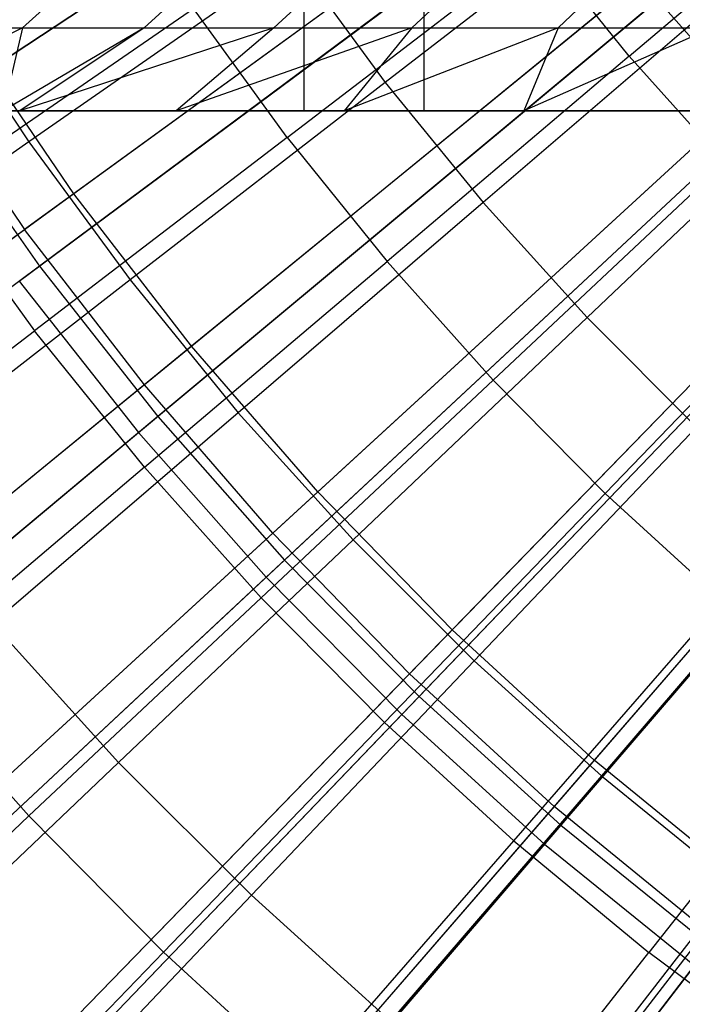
# Model space of a CAD drawing. Extents: x 0.1 to 12.1, y -6 to 6.
# Tile 77 of 256: x 4.741 to 5.055, y -1.323 to -0.857. Entities that reach past the tile are written whole.
import ezdxf

# ---------------------------------------------------------------- set-up
doc = ezdxf.new("R2010")
doc.units = 0
doc.header["$LTSCALE"] = 2.54
doc.layers.get('0').update_dxf_attribs({"linetype": 'CONTINUOUS'})

# ---------------------------------------------------------------- blocks, each defined once
blk = doc.blocks.new('DROPS_COLOR_B-11195_STL')
at = {"color": 0}
for p, q in [((4.87618, -0.90001, 62.82546), (4.87618, 0.89999, 62.82546)), ((4.87618, -0.90001, 62.82546), (4.87618, 0.89999, 62.82546)), ((4.93307, -0.9, 40.09658), (4.93307, 0.9, 40.09658)), ((4.93307, -0.9, 40.09658), (4.93307, 0.9, 40.09658)), ((4.93307, -0.9, 47.77252), (4.93307, 0.9, 47.77252)), ((4.93307, -0.9, 47.77252), (4.93307, 0.9, 47.77252)), ((5.01954, -0.75594, 2.00512), (4.76715, -0.93931, 2.1004)), ((5.01954, -0.75594, 2.00512), (4.76715, -0.93931, 2.1004)), ((4.99575, -0.77322, 13.37336), (4.74376, -0.95631, 13.27646)), ((4.99575, -0.77322, 13.37336), (4.74376, -0.95631, 13.27646)), ((5.03009, -0.87408, 13.71107), (5.14446, -0.77702, 13.75643)), ((5.03009, -0.87408, 13.71107), (5.14446, -0.77702, 13.75643)), ((5.03519, -0.79329, 13.64441), (4.9146, -0.88664, 13.59504)), ((5.03519, -0.79329, 13.64441), (4.9146, -0.88664, 13.59504)), ((5.0644, -0.8141, 2.00512), (4.82288, -1.01159, 2.1004)), ((5.0644, -0.8141, 2.00512), (4.82288, -1.01159, 2.1004)), ((4.74272, -0.86072, 54.51369), (4.78348, -0.82387, 54.49824)), ((4.74272, -0.86072, 54.51369), (4.78348, -0.82387, 54.49824)), ((4.80032, -0.86072, 54.65957), (4.84064, -0.82387, 54.643)), ((4.80032, -0.86072, 54.65957), (4.84064, -0.82387, 54.643)), ((4.86189, -0.86072, 54.80382), (4.90174, -0.82387, 54.78615)), ((4.86189, -0.86072, 54.80382), (4.90174, -0.82387, 54.78615)), ((4.8681, -0.91262, 13.66163), (4.98747, -0.82123, 13.71107)), ((4.8681, -0.91262, 13.66163), (4.98747, -0.82123, 13.71107)), ((4.92723, -0.86072, 54.94597), (4.96658, -0.82387, 54.92722)), ((4.92723, -0.86072, 54.94597), (4.96658, -0.82387, 54.92722)), ((5.03009, -0.87408, 13.71107), (4.98747, -0.82123, 13.71107)), ((5.03009, -0.87408, 13.71107), (4.98747, -0.82123, 13.71107)), ((4.99644, -0.86072, 55.08628), (5.03527, -0.82387, 55.06645)), ((4.99644, -0.86072, 55.08628), (5.03527, -0.82387, 55.06645)), ((4.87116, -0.82748, 13.59504), (4.7457, -0.91481, 13.54139)), ((4.87116, -0.82748, 13.59504), (4.7457, -0.91481, 13.54139)), ((4.87116, -0.82748, 13.59504), (4.9146, -0.88664, 13.59504)), ((4.87116, -0.82748, 13.59504), (4.9146, -0.88664, 13.59504)), ((5.04163, -0.83272, 13.37336), (4.8005, -1.02989, 13.27646)), ((5.04163, -0.83272, 13.37336), (4.8005, -1.02989, 13.27646)), ((5.07668, -0.84418, 13.64441), (4.96097, -0.94351, 13.59504)), ((5.07668, -0.84418, 13.64441), (4.96097, -0.94351, 13.59504)), ((4.70105, -0.84706, 13.54139), (4.7457, -0.91481, 13.54139)), ((4.70105, -0.84706, 13.54139), (4.7457, -0.91481, 13.54139)), ((4.69967, -0.93705, 13.60807), (4.82375, -0.85158, 13.66163)), ((4.69967, -0.93705, 13.60807), (4.82375, -0.85158, 13.66163)), ((4.8681, -0.91262, 13.66163), (4.82375, -0.85158, 13.66163)), ((4.8681, -0.91262, 13.66163), (4.82375, -0.85158, 13.66163)), ((4.74272, -0.86072, 54.51369), (4.66551, -0.90001, 54.41519)), ((4.74272, -0.86072, 54.51369), (4.66551, -0.90001, 54.41519)), ((4.68901, -0.86072, 54.36593), (4.74272, -0.86072, 54.51369)), ((4.68901, -0.86072, 54.36593), (4.74272, -0.86072, 54.51369)), ((4.74272, -0.86072, 54.51369), (4.73353, -0.90001, 54.59675)), ((4.74272, -0.86072, 54.51369), (4.73353, -0.90001, 54.59675)), ((4.80032, -0.86072, 54.65957), (4.73353, -0.90001, 54.59675)), ((4.80032, -0.86072, 54.65957), (4.73353, -0.90001, 54.59675)), ((4.80032, -0.86072, 54.65957), (4.74155, -0.90001, 54.61702)), ((4.80032, -0.86072, 54.65957), (4.74155, -0.90001, 54.61702)), ((4.86189, -0.86072, 54.80382), (4.74155, -0.90001, 54.61702)), ((4.86189, -0.86072, 54.80382), (4.74155, -0.90001, 54.61702)), ((4.74272, -0.86072, 54.51369), (4.80032, -0.86072, 54.65957)), ((4.74272, -0.86072, 54.51369), (4.80032, -0.86072, 54.65957)), ((4.80032, -0.86072, 54.65957), (4.86189, -0.86072, 54.80382)), ((4.80032, -0.86072, 54.65957), (4.86189, -0.86072, 54.80382)), ((4.86189, -0.86072, 54.80382), (4.81553, -0.90001, 54.79413)), ((4.86189, -0.86072, 54.80382), (4.81553, -0.90001, 54.79413)), ((4.92723, -0.86072, 54.94597), (4.81553, -0.90001, 54.79413)), ((4.92723, -0.86072, 54.94597), (4.81553, -0.90001, 54.79413)), ((4.86189, -0.86072, 54.80382), (4.92723, -0.86072, 54.94597)), ((4.86189, -0.86072, 54.80382), (4.92723, -0.86072, 54.94597)), ((4.92723, -0.86072, 54.94597), (4.89513, -0.90001, 54.96816)), ((4.92723, -0.86072, 54.94597), (4.89513, -0.90001, 54.96816)), ((4.99644, -0.86072, 55.08628), (4.89513, -0.90001, 54.96816)), ((4.99644, -0.86072, 55.08628), (4.89513, -0.90001, 54.96816)), ((4.92723, -0.86072, 54.94597), (4.99644, -0.86072, 55.08628)), ((4.92723, -0.86072, 54.94597), (4.99644, -0.86072, 55.08628)), ((4.99644, -0.86072, 55.08628), (4.98029, -0.90001, 55.13906)), ((4.99644, -0.86072, 55.08628), (4.98029, -0.90001, 55.13906)), ((5.06965, -0.86072, 55.22491), (4.98029, -0.90001, 55.13906)), ((5.06965, -0.86072, 55.22491), (4.98029, -0.90001, 55.13906)), ((4.99644, -0.86072, 55.08628), (5.06965, -0.86072, 55.22491)), ((4.99644, -0.86072, 55.08628), (5.06965, -0.86072, 55.22491)), ((4.76715, -0.93931, 2.1004), (4.71563, -0.86397, 2.1004)), ((4.76715, -0.93931, 2.1004), (4.71563, -0.86397, 2.1004)), ((5.1125, -0.86961, 2.00512), (4.88265, -1.08057, 2.1004)), ((5.1125, -0.86961, 2.00512), (4.88265, -1.08057, 2.1004)), ((5.03009, -0.87408, 13.71107), (4.91546, -0.97136, 13.66163)), ((5.03009, -0.87408, 13.71107), (4.91546, -0.97136, 13.66163)), ((5.03009, -0.87408, 13.71107), (5.07531, -0.92472, 13.71107)), ((5.03009, -0.87408, 13.71107), (5.07531, -0.92472, 13.71107)), ((4.69131, -0.8796, 13.27646), (4.74376, -0.95631, 13.27646)), ((4.69131, -0.8796, 13.27646), (4.74376, -0.95631, 13.27646)), ((4.9146, -0.88664, 13.59504), (4.79372, -0.9802, 13.54139)), ((4.9146, -0.88664, 13.59504), (4.79372, -0.9802, 13.54139)), ((5.09083, -0.8895, 13.37336), (4.86135, -1.10011, 13.27646)), ((5.09083, -0.8895, 13.37336), (4.86135, -1.10011, 13.27646)), ((4.9146, -0.88664, 13.59504), (4.96097, -0.94351, 13.59504)), ((4.9146, -0.88664, 13.59504), (4.96097, -0.94351, 13.59504)), ((5.1207, -0.8929, 13.64441), (5.01017, -0.99797, 13.59504)), ((5.1207, -0.8929, 13.64441), (5.01017, -0.99797, 13.59504)), ((4.45483, -0.90001, 62.72471), (4.87618, -0.90001, 62.82546)), ((4.45483, -0.90001, 62.72471), (4.87618, -0.90001, 62.82546)), ((4.93307, -0.9, 40.09658), (4.66214, -0.9, 40.18675)), ((4.66214, -0.9, 47.68235), (4.93307, -0.9, 47.77252)), ((4.66214, -0.9, 47.68235), (4.93307, -0.9, 47.77252)), ((4.93307, -0.9, 40.09658), (4.66214, -0.9, 40.18675)), ((4.73353, -0.90001, 54.59675), (4.74155, -0.90001, 54.61702)), ((4.73353, -0.90001, 54.59675), (4.74155, -0.90001, 54.61702)), ((4.74155, -0.90001, 54.61702), (4.81553, -0.90001, 54.79413)), ((4.74155, -0.90001, 54.61702), (4.81553, -0.90001, 54.79413)), ((4.81553, -0.90001, 54.79413), (4.89513, -0.90001, 54.96816)), ((4.81553, -0.90001, 54.79413), (4.89513, -0.90001, 54.96816)), ((4.87618, -0.90001, 62.82546), (5.3037, -0.90001, 62.89555)), ((4.87618, -0.90001, 62.82546), (5.3037, -0.90001, 62.89555)), ((4.89513, -0.90001, 54.96816), (4.98029, -0.90001, 55.13906)), ((4.89513, -0.90001, 54.96816), (4.98029, -0.90001, 55.13906)), ((5.20974, -0.9, 40.02596), (4.93307, -0.9, 40.09658)), ((4.93307, -0.9, 47.77252), (5.20974, -0.9, 47.84314)), ((4.93307, -0.9, 47.77252), (5.20974, -0.9, 47.84314)), ((5.20974, -0.9, 40.02596), (4.93307, -0.9, 40.09658)), ((4.98029, -0.90001, 55.13906), (5.07094, -0.90001, 55.30673)), ((4.98029, -0.90001, 55.13906), (5.07094, -0.90001, 55.30673)), ((4.8681, -0.91262, 13.66163), (4.74847, -1.00422, 13.60807)), ((4.8681, -0.91262, 13.66163), (4.74847, -1.00422, 13.60807)), ((4.8681, -0.91262, 13.66163), (4.91546, -0.97136, 13.66163)), ((4.8681, -0.91262, 13.66163), (4.91546, -0.97136, 13.66163)), ((4.7457, -0.91481, 13.54139), (4.6199, -1.00236, 13.48337)), ((4.7457, -0.91481, 13.54139), (4.6199, -1.00236, 13.48337)), ((4.7457, -0.91481, 13.54139), (4.79372, -0.9802, 13.54139)), ((4.7457, -0.91481, 13.54139), (4.79372, -0.9802, 13.54139)), ((5.16369, -0.92228, 2.00512), (4.94625, -1.14602, 2.1004)), ((5.16369, -0.92228, 2.00512), (4.94625, -1.14602, 2.1004)), ((4.96571, -1.02764, 13.66163), (5.07531, -0.92472, 13.71107)), ((4.96571, -1.02764, 13.66163), (5.07531, -0.92472, 13.71107)), ((4.69967, -0.93705, 13.60807), (4.74847, -1.00422, 13.60807)), ((4.69967, -0.93705, 13.60807), (4.74847, -1.00422, 13.60807)), ((4.76715, -0.93931, 2.1004), (4.51939, -1.11932, 2.21277)), ((4.76715, -0.93931, 2.1004), (4.51939, -1.11932, 2.21277)), ((4.82288, -1.01159, 2.1004), (4.76715, -0.93931, 2.1004)), ((4.82288, -1.01159, 2.1004), (4.76715, -0.93931, 2.1004)), ((4.96097, -0.94351, 13.59504), (4.84499, -1.04308, 13.54139)), ((4.96097, -0.94351, 13.59504), (4.84499, -1.04308, 13.54139)), ((5.14319, -0.94337, 13.37336), (4.92611, -1.16675, 13.27646)), ((5.14319, -0.94337, 13.37336), (4.92611, -1.16675, 13.27646)), ((4.96097, -0.94351, 13.59504), (5.01017, -0.99797, 13.59504)), ((4.96097, -0.94351, 13.59504), (5.01017, -0.99797, 13.59504)), ((4.49648, -1.13596, 13.16251), (4.74376, -0.95631, 13.27646)), ((4.49648, -1.13596, 13.16251), (4.74376, -0.95631, 13.27646)), ((4.8005, -1.02989, 13.27646), (4.74376, -0.95631, 13.27646)), ((4.8005, -1.02989, 13.27646), (4.74376, -0.95631, 13.27646)), ((4.80059, -1.06885, 13.60807), (4.91546, -0.97136, 13.66163)), ((4.80059, -1.06885, 13.60807), (4.91546, -0.97136, 13.66163)), ((4.96571, -1.02764, 13.66163), (4.91546, -0.97136, 13.66163)), ((4.96571, -1.02764, 13.66163), (4.91546, -0.97136, 13.66163)), ((5.2178, -0.97195, 2.00512), (5.0135, -1.20773, 2.1004)), ((5.2178, -0.97195, 2.00512), (5.0135, -1.20773, 2.1004)), ((5.01873, -1.08133, 13.66163), (5.12301, -0.97303, 13.71107)), ((5.01873, -1.08133, 13.66163), (5.12301, -0.97303, 13.71107)), ((4.79372, -0.9802, 13.54139), (4.67252, -1.07402, 13.48337)), ((4.79372, -0.9802, 13.54139), (4.67252, -1.07402, 13.48337)), ((4.79372, -0.9802, 13.54139), (4.84499, -1.04308, 13.54139)), ((4.79372, -0.9802, 13.54139), (4.84499, -1.04308, 13.54139)), ((5.01017, -0.99797, 13.59504), (4.89938, -1.10328, 13.54139)), ((5.01017, -0.99797, 13.59504), (4.89938, -1.10328, 13.54139)), ((5.19854, -0.99417, 13.37336), (4.99456, -1.22958, 13.27646)), ((5.19854, -0.99417, 13.37336), (4.99456, -1.22958, 13.27646)), ((5.01017, -0.99797, 13.59504), (5.06207, -1.04986, 13.59504)), ((5.01017, -0.99797, 13.59504), (5.06207, -1.04986, 13.59504)), ((4.6286, -1.096, 13.55036), (4.74847, -1.00422, 13.60807)), ((4.6286, -1.096, 13.55036), (4.74847, -1.00422, 13.60807)), ((4.80059, -1.06885, 13.60807), (4.74847, -1.00422, 13.60807)), ((4.80059, -1.06885, 13.60807), (4.74847, -1.00422, 13.60807)), ((4.82288, -1.01159, 2.1004), (4.58581, -1.20544, 2.21277)), ((4.82288, -1.01159, 2.1004), (4.58581, -1.20544, 2.21277)), ((4.88265, -1.08057, 2.1004), (4.82288, -1.01159, 2.1004)), ((4.88265, -1.08057, 2.1004), (4.82288, -1.01159, 2.1004)), ((4.8005, -1.02989, 13.27646), (4.56388, -1.22337, 13.16251)), ((4.8005, -1.02989, 13.27646), (4.56388, -1.22337, 13.16251)), ((4.86135, -1.10011, 13.27646), (4.8005, -1.02989, 13.27646)), ((4.86135, -1.10011, 13.27646), (4.8005, -1.02989, 13.27646)), ((4.96571, -1.02764, 13.66163), (4.85588, -1.13078, 13.60807)), ((4.96571, -1.02764, 13.66163), (4.85588, -1.13078, 13.60807)), ((4.96571, -1.02764, 13.66163), (5.01873, -1.08133, 13.66163)), ((4.96571, -1.02764, 13.66163), (5.01873, -1.08133, 13.66163)), ((4.84499, -1.04308, 13.54139), (4.7287, -1.14292, 13.48337)), ((4.84499, -1.04308, 13.54139), (4.7287, -1.14292, 13.48337)), ((4.84499, -1.04308, 13.54139), (4.89938, -1.10328, 13.54139)), ((4.84499, -1.04308, 13.54139), (4.89938, -1.10328, 13.54139)), ((5.06207, -1.04986, 13.59504), (4.95675, -1.16066, 13.54139)), ((5.06207, -1.04986, 13.59504), (4.95675, -1.16066, 13.54139)), ((4.80059, -1.06885, 13.60807), (4.68548, -1.16653, 13.55036)), ((4.80059, -1.06885, 13.60807), (4.68548, -1.16653, 13.55036)), ((4.80059, -1.06885, 13.60807), (4.85588, -1.13078, 13.60807)), ((4.80059, -1.06885, 13.60807), (4.85588, -1.13078, 13.60807)), ((4.88265, -1.08057, 2.1004), (4.65703, -1.28764, 2.21277)), ((4.88265, -1.08057, 2.1004), (4.65703, -1.28764, 2.21277)), ((4.94625, -1.14602, 2.1004), (4.88265, -1.08057, 2.1004)), ((4.94625, -1.14602, 2.1004), (4.88265, -1.08057, 2.1004)), ((4.91422, -1.18985, 13.60807), (5.01873, -1.08133, 13.66163)), ((4.91422, -1.18985, 13.60807), (5.01873, -1.08133, 13.66163)), ((5.01873, -1.08133, 13.66163), (5.07437, -1.13228, 13.66163)), ((5.01873, -1.08133, 13.66163), (5.07437, -1.13228, 13.66163)), ((4.86135, -1.10011, 13.27646), (4.63616, -1.30679, 13.16251)), ((4.86135, -1.10011, 13.27646), (4.63616, -1.30679, 13.16251)), ((4.92611, -1.16675, 13.27646), (4.86135, -1.10011, 13.27646)), ((4.92611, -1.16675, 13.27646), (4.86135, -1.10011, 13.27646)), ((5.11652, -1.09906, 13.59504), (5.01696, -1.21505, 13.54139)), ((5.11652, -1.09906, 13.59504), (5.01696, -1.21505, 13.54139)), ((4.89938, -1.10328, 13.54139), (4.7883, -1.20888, 13.48337)), ((4.89938, -1.10328, 13.54139), (4.7883, -1.20888, 13.48337)), ((4.89938, -1.10328, 13.54139), (4.95675, -1.16066, 13.54139)), ((4.89938, -1.10328, 13.54139), (4.95675, -1.16066, 13.54139)), ((4.74583, -1.23413, 13.55036), (4.85588, -1.13078, 13.60807)), ((4.74583, -1.23413, 13.55036), (4.85588, -1.13078, 13.60807)), ((4.91422, -1.18985, 13.60807), (4.85588, -1.13078, 13.60807)), ((4.91422, -1.18985, 13.60807), (4.85588, -1.13078, 13.60807)), ((4.97545, -1.24592, 13.60807), (5.07437, -1.13228, 13.66163)), ((4.97545, -1.24592, 13.60807), (5.07437, -1.13228, 13.66163)), ((4.7287, -1.14292, 13.48337), (4.7883, -1.20888, 13.48337)), ((4.7287, -1.14292, 13.48337), (4.7883, -1.20888, 13.48337)), ((4.94625, -1.14602, 2.1004), (4.73283, -1.36563, 2.21277)), ((4.94625, -1.14602, 2.1004), (4.73283, -1.36563, 2.21277)), ((5.0135, -1.20773, 2.1004), (4.94625, -1.14602, 2.1004)), ((5.0135, -1.20773, 2.1004), (4.94625, -1.14602, 2.1004)), ((4.95675, -1.16066, 13.54139), (4.85116, -1.27174, 13.48337)), ((4.95675, -1.16066, 13.54139), (4.85116, -1.27174, 13.48337)), ((4.95675, -1.16066, 13.54139), (5.01696, -1.21505, 13.54139)), ((4.95675, -1.16066, 13.54139), (5.01696, -1.21505, 13.54139)), ((4.74583, -1.23413, 13.55036), (4.68548, -1.16653, 13.55036)), ((4.74583, -1.23413, 13.55036), (4.68548, -1.16653, 13.55036)), ((4.92611, -1.16675, 13.27646), (4.71309, -1.38594, 13.16251)), ((4.92611, -1.16675, 13.27646), (4.71309, -1.38594, 13.16251)), ((4.99456, -1.22958, 13.27646), (4.92611, -1.16675, 13.27646)), ((4.99456, -1.22958, 13.27646), (4.92611, -1.16675, 13.27646)), ((5.13251, -1.18038, 13.66163), (5.03942, -1.29884, 13.60807)), ((5.13251, -1.18038, 13.66163), (5.03942, -1.29884, 13.60807)), ((4.91422, -1.18985, 13.60807), (4.8095, -1.2986, 13.55036)), ((4.91422, -1.18985, 13.60807), (4.8095, -1.2986, 13.55036)), ((4.91422, -1.18985, 13.60807), (4.97545, -1.24592, 13.60807)), ((4.91422, -1.18985, 13.60807), (4.97545, -1.24592, 13.60807)), ((5.0135, -1.20773, 2.1004), (4.81295, -1.43917, 2.21277)), ((5.0135, -1.20773, 2.1004), (4.81295, -1.43917, 2.21277)), ((5.08415, -1.2655, 2.1004), (5.0135, -1.20773, 2.1004)), ((5.08415, -1.2655, 2.1004), (5.0135, -1.20773, 2.1004)), ((4.7883, -1.20888, 13.48337), (4.67681, -1.31486, 13.42089)), ((4.7883, -1.20888, 13.48337), (4.67681, -1.31486, 13.42089)), ((4.7883, -1.20888, 13.48337), (4.85116, -1.27174, 13.48337)), ((4.7883, -1.20888, 13.48337), (4.85116, -1.27174, 13.48337)), ((5.01696, -1.21505, 13.54139), (4.91712, -1.33134, 13.48337)), ((5.01696, -1.21505, 13.54139), (4.91712, -1.33134, 13.48337)), ((5.01696, -1.21505, 13.54139), (5.07984, -1.26632, 13.54139)), ((5.01696, -1.21505, 13.54139), (5.07984, -1.26632, 13.54139)), ((4.99456, -1.22958, 13.27646), (4.7944, -1.46058, 13.16251)), ((4.99456, -1.22958, 13.27646), (4.7944, -1.46058, 13.16251)), ((5.0665, -1.2884, 13.27646), (4.99456, -1.22958, 13.27646)), ((5.0665, -1.2884, 13.27646), (4.99456, -1.22958, 13.27646)), ((4.74583, -1.23413, 13.55036), (4.63557, -1.33766, 13.48847)), ((4.74583, -1.23413, 13.55036), (4.63557, -1.33766, 13.48847)), ((4.74583, -1.23413, 13.55036), (4.8095, -1.2986, 13.55036)), ((4.74583, -1.23413, 13.55036), (4.8095, -1.2986, 13.55036)), ((4.87632, -1.35979, 13.55036), (4.97545, -1.24592, 13.60807)), ((4.87632, -1.35979, 13.55036), (4.97545, -1.24592, 13.60807)), ((4.97545, -1.24592, 13.60807), (5.03942, -1.29884, 13.60807)), ((4.97545, -1.24592, 13.60807), (5.03942, -1.29884, 13.60807)), ((5.08415, -1.2655, 2.1004), (4.89715, -1.50801, 2.21277)), ((5.08415, -1.2655, 2.1004), (4.89715, -1.50801, 2.21277)), ((5.07984, -1.26632, 13.54139), (4.98602, -1.38752, 13.48337)), ((5.07984, -1.26632, 13.54139), (4.98602, -1.38752, 13.48337)), ((4.85116, -1.27174, 13.48337), (4.74518, -1.38323, 13.42089)), ((4.85116, -1.27174, 13.48337), (4.74518, -1.38323, 13.42089)), ((4.85116, -1.27174, 13.48337), (4.91712, -1.33134, 13.48337)), ((4.85116, -1.27174, 13.48337), (4.91712, -1.33134, 13.48337)), ((5.0665, -1.2884, 13.27646), (4.87985, -1.53044, 13.16251)), ((5.0665, -1.2884, 13.27646), (4.87985, -1.53044, 13.16251)), ((4.70458, -1.40755, 13.48847), (4.8095, -1.2986, 13.55036)), ((4.70458, -1.40755, 13.48847), (4.8095, -1.2986, 13.55036)), ((4.87632, -1.35979, 13.55036), (4.8095, -1.2986, 13.55036)), ((4.87632, -1.35979, 13.55036), (4.8095, -1.2986, 13.55036)), ((4.94614, -1.41755, 13.55036), (5.03942, -1.29884, 13.60807)), ((4.94614, -1.41755, 13.55036), (5.03942, -1.29884, 13.60807)), ((5.10597, -1.34848, 13.60807), (5.03942, -1.29884, 13.60807)), ((5.10597, -1.34848, 13.60807), (5.03942, -1.29884, 13.60807))]:
    blk.add_line(p, q, dxfattribs=at)
blk = doc.blocks.new('GROUP_1')
at = {"color": 0}
for p, q in [((4.90596, 5.27452, 0.14503), (4.63869, 5.09794, 0.2261)), ((4.90596, 5.27452, 0.14503), (4.63869, 5.09794, 0.2261)), ((4.62876, 5.09138, 11.77053), (4.8959, 5.26787, 11.85225)), ((4.62876, 5.09138, 11.77053), (4.8959, 5.26787, 11.85225)), ((4.94782, 5.21484, 0.14503), (4.69077, 5.02368, 0.2261)), ((4.94782, 5.21484, 0.14503), (4.69077, 5.02368, 0.2261)), ((4.68123, 5.01658, 11.77053), (4.93814, 5.20764, 11.85225)), ((4.68123, 5.01658, 11.77053), (4.93814, 5.20764, 11.85225)), ((4.99293, 5.15757, 0.14503), (4.74691, 4.95242, 0.2261)), ((4.99293, 5.15757, 0.14503), (4.74691, 4.95242, 0.2261)), ((4.73777, 4.9448, 11.77053), (4.98367, 5.14985, 11.85225)), ((4.73777, 4.9448, 11.77053), (4.98367, 5.14985, 11.85225)), ((4.98367, 5.14985, 11.85225), (5.03234, 5.09467, 11.85225)), ((4.98367, 5.14985, 11.85225), (5.03234, 5.09467, 11.85225)), ((5.04116, 5.1029, 0.14503), (4.80691, 4.8844, 0.2261)), ((5.04116, 5.1029, 0.14503), (4.80691, 4.8844, 0.2261)), ((4.63869, 5.09794, 0.2261), (4.69077, 5.02368, 0.2261)), ((4.63869, 5.09794, 0.2261), (4.69077, 5.02368, 0.2261)), ((4.79821, 4.87628, 11.77053), (5.03234, 5.09467, 11.85225)), ((4.79821, 4.87628, 11.77053), (5.03234, 5.09467, 11.85225)), ((5.09235, 5.051, 0.14503), (4.87061, 4.81981, 0.2261)), ((5.09235, 5.051, 0.14503), (4.87061, 4.81981, 0.2261)), ((4.86237, 4.81123, 11.77053), (5.084, 5.04229, 11.85225)), ((4.86237, 4.81123, 11.77053), (5.084, 5.04229, 11.85225)), ((4.69077, 5.02368, 0.2261), (4.43769, 4.83547, 0.32467)), ((4.69077, 5.02368, 0.2261), (4.43769, 4.83547, 0.32467)), ((4.69077, 5.02368, 0.2261), (4.74691, 4.95242, 0.2261)), ((4.69077, 5.02368, 0.2261), (4.74691, 4.95242, 0.2261)), ((4.68123, 5.01658, 11.77053), (4.73777, 4.9448, 11.77053)), ((4.68123, 5.01658, 11.77053), (4.73777, 4.9448, 11.77053)), ((5.14634, 5.00202, 0.14503), (4.93779, 4.75886, 0.2261)), ((5.14634, 5.00202, 0.14503), (4.93779, 4.75886, 0.2261)), ((4.93005, 4.74984, 11.77053), (5.13849, 4.99286, 11.85225)), ((4.93005, 4.74984, 11.77053), (5.13849, 4.99286, 11.85225)), ((4.74691, 4.95242, 0.2261), (4.50468, 4.75044, 0.32467)), ((4.74691, 4.95242, 0.2261), (4.50468, 4.75044, 0.32467)), ((4.74691, 4.95242, 0.2261), (4.80691, 4.8844, 0.2261)), ((4.74691, 4.95242, 0.2261), (4.80691, 4.8844, 0.2261)), ((4.4957, 4.74295, 11.6713), (4.73777, 4.9448, 11.77053)), ((4.4957, 4.74295, 11.6713), (4.73777, 4.9448, 11.77053)), ((4.73777, 4.9448, 11.77053), (4.79821, 4.87628, 11.77053)), ((4.73777, 4.9448, 11.77053), (4.79821, 4.87628, 11.77053)), ((4.80691, 4.8844, 0.2261), (4.57628, 4.66927, 0.32467)), ((4.80691, 4.8844, 0.2261), (4.57628, 4.66927, 0.32467)), ((4.80691, 4.8844, 0.2261), (4.87061, 4.81981, 0.2261)), ((4.80691, 4.8844, 0.2261), (4.87061, 4.81981, 0.2261)), ((4.56774, 4.66129, 11.6713), (4.79821, 4.87628, 11.77053)), ((4.56774, 4.66129, 11.6713), (4.79821, 4.87628, 11.77053)), ((4.79821, 4.87628, 11.77053), (4.86237, 4.81123, 11.77053)), ((4.79821, 4.87628, 11.77053), (4.86237, 4.81123, 11.77053)), ((4.87061, 4.81981, 0.2261), (4.65229, 4.59219, 0.32467)), ((4.87061, 4.81981, 0.2261), (4.65229, 4.59219, 0.32467)), ((4.87061, 4.81981, 0.2261), (4.93779, 4.75886, 0.2261)), ((4.87061, 4.81981, 0.2261), (4.93779, 4.75886, 0.2261)), ((4.6442, 4.58376, 11.6713), (4.86237, 4.81123, 11.77053)), ((4.6442, 4.58376, 11.6713), (4.86237, 4.81123, 11.77053)), ((4.86237, 4.81123, 11.77053), (4.93005, 4.74984, 11.77053)), ((4.86237, 4.81123, 11.77053), (4.93005, 4.74984, 11.77053)), ((4.93779, 4.75886, 0.2261), (4.73246, 4.51947, 0.32467)), ((4.93779, 4.75886, 0.2261), (4.73246, 4.51947, 0.32467)), ((4.93779, 4.75886, 0.2261), (5.00826, 4.70175, 0.2261)), ((4.93779, 4.75886, 0.2261), (5.00826, 4.70175, 0.2261)), ((4.72485, 4.51059, 11.6713), (4.93005, 4.74984, 11.77053)), ((4.72485, 4.51059, 11.6713), (4.93005, 4.74984, 11.77053)), ((4.93005, 4.74984, 11.77053), (5.00103, 4.6923, 11.77053)), ((4.93005, 4.74984, 11.77053), (5.00103, 4.6923, 11.77053)), ((5.00826, 4.70175, 0.2261), (4.81655, 4.45131, 0.32467)), ((5.00826, 4.70175, 0.2261), (4.81655, 4.45131, 0.32467)), ((4.80945, 4.44203, 11.6713), (5.00103, 4.6923, 11.77053)), ((4.80945, 4.44203, 11.6713), (5.00103, 4.6923, 11.77053))]:
    blk.add_line(p, q, dxfattribs=at)
blk.add_blockref('DROPS_COLOR_B-11195_STL', (-0.06, 5.99731, -1.7), dxfattribs=at)

msp = doc.modelspace()

# ---------------------------------------------------------------- block references
at = {"color": 0}
msp.add_blockref('GROUP_1', (0.06, -5.99731, 1.7), dxfattribs=at)

doc.saveas('drawing.dxf')
